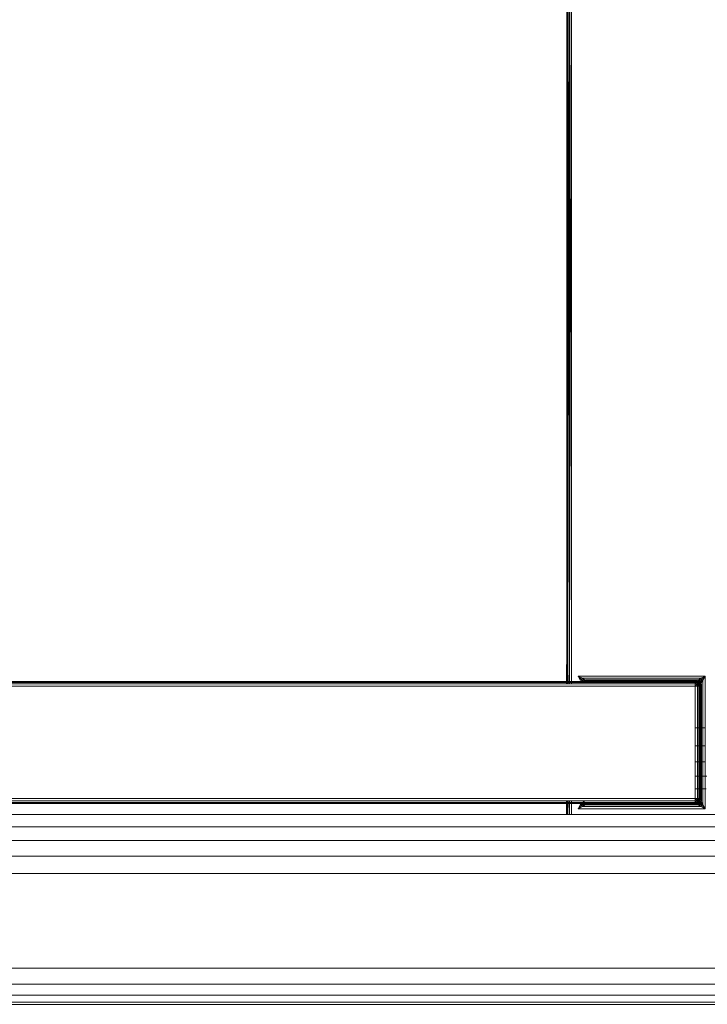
# Model space of a CAD drawing. Header units: millimetres. Extents: x 1 to 3476, y -521 to 159.
# Tile 93 of 130: x 2792 to 2874, y -521 to -403. Entities that reach past the tile are written whole.
import ezdxf

# ---------------------------------------------------------------- set-up
doc = ezdxf.new("R2010")
doc.units = ezdxf.units.MM
doc.layers.add('VG491211CA_dwg', color=8, linetype='Continuous', lineweight=9)

# ---------------------------------------------------------------- blocks, each defined once
blk = doc.blocks.new('VG491211CA_dwg-300031-Poziom 1')
at = {"color": 18, "lineweight": 9}
for p, q in [((289.97, -480.34), (289.97, -385.48)), ((289.52, -385.7), (289.4, -480.06)), ((289.4, -385.76), (289.4, -480.06)), ((289.52, -385.7), (289.52, -480.11)), ((289.71, -480.21), (289.52, -385.7)), ((289.71, -480.21), (289.7, -385.61)), ((289.97, -480.34), (289.7, -385.61)), ((289.37, -480.06), (289.37, -482.37)), ((289.37, -482.37), (289.37, -480.06)), ((289.4, -480.06), (289.4, -482.37)), ((289.4, -480.06), (289.4, -482.37)), ((289.4, -482.37), (289.4, -480.06)), ((289.52, -480.11), (289.5, -482.37)), ((289.52, -480.11), (289.52, -482.37)), ((289.52, -482.37), (289.52, -480.11)), ((289.68, -482.37), (289.71, -480.21)), ((289.7, -480.21), (289.7, -482.37)), ((289.71, -482.37), (289.71, -480.21)), ((289.94, -482.37), (289.97, -480.34)), ((289.97, -482.37), (289.97, -480.34)), ((304.77, -482.07), (214.95, -482.07)), ((215.14, -482.19), (304.77, -482.19)), ((291.29, -481.7), (290.77, -481.44)), ((290.77, -481.44), (291.13, -481.8)), ((290.77, -481.44), (291.03, -481.96)), ((305.97, -481.44), (290.77, -481.44)), ((291.13, -481.8), (291.03, -481.96)), ((291.29, -481.7), (291.13, -481.8)), ((291.52, -481.92), (291.13, -481.8)), ((291.13, -481.8), (291.37, -482.04)), ((291.13, -481.8), (291.25, -482.19)), ((291.59, -481.91), (291.29, -481.7)), ((305.44, -481.7), (291.29, -481.7)), ((291.59, -481.91), (291.29, -481.7)), ((291.37, -482.04), (291.52, -481.92)), ((291.44, -482.07), (291.97, -482.04)), ((291.48, -482.15), (291.52, -481.92)), ((291.52, -481.92), (291.67, -482.04)), ((291.59, -481.91), (291.67, -482.04)), ((305.07, -481.89), (291.67, -481.89)), ((291.67, -481.89), (291.89, -482)), ((291.67, -482.04), (291.89, -482)), ((291.7, -482.07), (291.67, -482.04)), ((291.7, -482.07), (291.89, -482)), ((291.97, -482.04), (291.7, -482.07)), ((291.97, -482.04), (291.7, -482.07)), ((291.89, -482), (304.84, -482)), ((291.89, -482), (291.97, -482.04)), ((304.77, -482.04), (304.84, -482)), ((304.77, -482.07), (304.77, -482.04)), ((304.77, -482.04), (305.03, -482.07)), ((305.03, -482.07), (304.77, -482.04)), ((304.77, -482.04), (305.01, -482.11)), ((304.77, -482.19), (304.77, -482.07)), ((305.01, -482.11), (304.77, -482.07)), ((304.77, -482.07), (304.97, -482.21)), ((304.77, -482.37), (304.77, -482.19)), ((304.77, -482.19), (304.97, -482.21)), ((304.77, -482.37), (304.97, -482.21)), ((304.84, -482), (305.07, -481.89)), ((304.84, -482), (305.07, -482.04)), ((304.84, -482), (305.03, -482.07)), ((305.01, -482.11), (304.97, -482.21)), ((304.97, -482.21), (305.14, -482.26)), ((304.97, -482.21), (305.01, -482.39)), ((305.03, -482.07), (305.01, -482.11)), ((305.2, -482.21), (305.01, -482.11)), ((305.01, -482.11), (305.14, -482.26)), ((305.07, -482.04), (305.03, -482.07)), ((305.03, -482.07), (305.22, -482.19)), ((305.22, -482.19), (305.03, -482.07)), ((305.03, -482.07), (305.2, -482.21)), ((305.14, -481.91), (305.07, -482.04)), ((305.22, -481.92), (305.07, -482.04)), ((305.07, -482.04), (305.25, -482.15)), ((305.07, -482.04), (305.22, -482.19)), ((305.14, -481.91), (305.44, -481.7)), ((305.2, -482.21), (305.14, -482.26)), ((305.22, -482.19), (305.2, -482.21)), ((305.29, -482.39), (305.2, -482.21)), ((305.33, -482.37), (305.2, -482.21)), ((305.22, -481.92), (305.44, -481.7)), ((305.6, -481.8), (305.22, -481.92)), ((305.22, -481.92), (305.37, -482.04)), ((305.22, -481.92), (305.25, -482.15)), ((305.25, -482.15), (305.22, -482.19)), ((305.33, -482.37), (305.22, -482.19)), ((305.22, -482.19), (305.33, -482.37)), ((305.22, -482.19), (305.37, -482.34)), ((305.37, -482.04), (305.25, -482.15)), ((305.25, -482.15), (305.48, -482.19)), ((305.25, -482.15), (305.37, -482.34)), ((305.6, -481.8), (305.37, -482.04)), ((305.37, -482.04), (305.48, -482.19)), ((305.48, -482.19), (305.37, -482.34)), ((305.97, -481.44), (305.44, -481.7)), ((305.6, -481.8), (305.44, -481.7)), ((305.48, -482.19), (305.6, -481.8)), ((305.5, -482.26), (305.7, -481.96)), ((305.5, -482.26), (305.7, -481.96)), ((305.97, -481.44), (305.6, -481.8)), ((305.7, -481.96), (305.6, -481.8)), ((305.7, -481.96), (305.97, -481.44)), ((305.7, -496.78), (305.7, -481.96)), ((305.97, -497.31), (305.97, -481.44)), ((215.25, -482.37), (304.77, -482.37)), ((215.29, -482.64), (304.77, -482.64)), ((304.77, -482.64), (304.77, -482.37)), ((304.77, -482.37), (305.01, -482.39)), ((304.77, -482.64), (305.01, -482.39)), ((304.77, -482.64), (304.77, -496.11)), ((305.03, -482.64), (304.77, -482.64)), ((305.01, -482.39), (305.14, -482.26)), ((305.01, -482.39), (305.2, -482.43)), ((305.01, -482.39), (305.03, -482.64)), ((305.03, -482.64), (305.2, -482.43)), ((305.03, -482.64), (305.03, -496.11)), ((305.22, -482.64), (305.03, -482.64)), ((305.14, -482.26), (305.2, -482.43)), ((305.29, -482.39), (305.14, -482.26)), ((305.2, -482.43), (305.29, -482.39)), ((305.2, -482.43), (305.22, -482.64)), ((305.33, -482.64), (305.2, -482.43)), ((305.33, -482.64), (305.22, -482.64)), ((305.22, -482.64), (305.22, -496.11)), ((305.29, -482.39), (305.33, -482.37)), ((305.33, -482.64), (305.29, -482.39)), ((305.37, -482.64), (305.29, -482.39)), ((305.33, -482.37), (305.37, -482.34)), ((305.37, -482.64), (305.33, -482.37)), ((305.33, -482.37), (305.37, -482.64)), ((305.33, -482.37), (305.4, -482.56)), ((305.33, -496.11), (305.33, -482.64)), ((305.37, -482.64), (305.33, -482.64)), ((305.5, -482.26), (305.37, -482.34)), ((305.37, -482.34), (305.4, -482.56)), ((305.4, -482.56), (305.37, -482.64)), ((305.37, -496.11), (305.37, -482.64)), ((305.37, -482.64), (305.37, -496.11)), ((305.52, -482.34), (305.4, -482.56)), ((305.4, -482.56), (305.4, -496.18)), ((305.52, -496.41), (305.52, -482.34)), ((305.97, -487.63), (304.77, -487.63)), ((305.97, -489.77), (304.77, -489.77)), ((305.97, -491.7), (304.77, -491.7)), ((304.77, -493.43), (306.15, -493.43)), ((304.77, -494.95), (306.08, -494.95)), ((291.37, -496.37), (215.25, -496.37)), ((291.37, -496.11), (215.29, -496.11)), ((289.37, -496.36), (289.37, -498)), ((289.37, -496.36), (289.37, -498)), ((289.4, -496.36), (289.4, -498)), ((289.42, -496.36), (289.41, -498)), ((289.52, -496.36), (289.52, -498)), ((289.52, -498), (289.54, -496.36)), ((289.7, -498), (289.7, -496.36)), ((289.71, -498), (289.73, -496.36)), ((289.97, -498), (289.97, -496.37)), ((304.77, -496.11), (291.37, -496.11)), ((304.77, -496.37), (291.37, -496.37)), ((291.52, -496.56), (291.4, -496.37)), ((291.4, -496.37), (291.52, -496.56)), ((304.77, -496.37), (304.77, -496.11)), ((304.77, -496.11), (305.03, -496.11)), ((304.77, -496.11), (305.01, -496.35)), ((305.01, -496.35), (304.77, -496.37)), ((304.77, -496.56), (304.77, -496.37)), ((304.77, -496.37), (304.97, -496.54)), ((305.01, -496.35), (304.97, -496.54)), ((305.03, -496.11), (305.01, -496.35)), ((305.2, -496.31), (305.01, -496.35)), ((305.01, -496.35), (305.14, -496.48)), ((305.03, -496.11), (305.22, -496.11)), ((305.03, -496.11), (305.2, -496.31)), ((305.2, -496.31), (305.14, -496.48)), ((305.29, -496.35), (305.14, -496.48)), ((305.33, -496.11), (305.2, -496.31)), ((305.22, -496.11), (305.2, -496.31)), ((305.29, -496.35), (305.2, -496.31)), ((305.2, -496.54), (305.29, -496.35)), ((305.33, -496.37), (305.2, -496.54)), ((305.22, -496.11), (305.33, -496.11)), ((305.33, -496.37), (305.22, -496.56)), ((305.22, -496.56), (305.33, -496.37)), ((305.29, -496.35), (305.33, -496.11)), ((305.37, -496.11), (305.29, -496.35)), ((305.33, -496.37), (305.29, -496.35)), ((305.37, -496.11), (305.33, -496.37)), ((305.33, -496.11), (305.37, -496.11)), ((305.33, -496.37), (305.37, -496.11)), ((305.4, -496.18), (305.33, -496.37)), ((305.37, -496.41), (305.33, -496.37)), ((305.37, -496.11), (305.4, -496.18)), ((305.4, -496.18), (305.37, -496.41)), ((305.4, -496.18), (305.52, -496.41)), ((214.95, -496.67), (291.37, -496.67)), ((215.14, -496.56), (291.37, -496.56)), ((291.03, -496.78), (290.77, -497.31)), ((290.77, -497.31), (291.13, -496.94)), ((290.77, -497.31), (291.29, -497.05)), ((290.77, -497.31), (305.97, -497.31)), ((291.03, -496.78), (291.13, -496.94)), ((291.25, -496.56), (291.13, -496.94)), ((291.13, -496.94), (291.37, -496.71)), ((291.13, -496.94), (291.52, -496.82)), ((291.13, -496.94), (291.29, -497.05)), ((291.52, -496.82), (291.29, -497.05)), ((291.59, -496.84), (291.29, -497.05)), ((291.29, -497.05), (305.44, -497.05)), ((291.48, -496.56), (291.37, -496.39)), ((291.5, -496.56), (291.37, -496.39)), ((291.48, -496.6), (291.37, -496.41)), ((291.52, -496.56), (291.37, -496.41)), ((291.37, -496.57), (291.48, -496.56)), ((304.77, -496.56), (291.37, -496.56)), ((291.6, -496.66), (291.37, -496.57)), ((291.48, -496.6), (291.37, -496.71)), ((291.37, -496.67), (304.77, -496.67)), ((291.52, -496.82), (291.37, -496.71)), ((291.37, -496.71), (304.77, -496.71)), ((291.6, -496.66), (291.44, -496.67)), ((291.97, -496.71), (291.44, -496.67)), ((291.48, -496.56), (291.6, -496.66)), ((291.52, -496.56), (291.48, -496.6)), ((291.52, -496.82), (291.48, -496.6)), ((291.67, -496.71), (291.48, -496.6)), ((291.5, -496.56), (291.7, -496.67)), ((291.5, -496.56), (291.7, -496.67)), ((291.52, -496.56), (291.7, -496.67)), ((291.67, -496.71), (291.52, -496.56)), ((291.52, -496.82), (291.67, -496.71)), ((291.59, -496.84), (291.67, -496.71)), ((291.7, -496.67), (291.6, -496.66)), ((291.97, -496.71), (291.6, -496.66)), ((291.67, -496.71), (291.7, -496.67)), ((291.89, -496.75), (291.67, -496.71)), ((291.89, -496.75), (291.67, -496.86)), ((291.67, -496.86), (305.07, -496.86)), ((291.7, -496.67), (291.97, -496.71)), ((291.7, -496.67), (291.97, -496.71)), ((291.89, -496.75), (291.7, -496.67)), ((291.97, -496.71), (291.89, -496.75)), ((304.84, -496.75), (291.89, -496.75)), ((304.77, -496.71), (291.97, -496.71)), ((304.97, -496.54), (304.77, -496.56)), ((304.77, -496.67), (304.97, -496.54)), ((304.77, -496.67), (304.77, -496.56)), ((304.77, -496.67), (305.01, -496.63)), ((304.77, -496.71), (305.01, -496.63)), ((304.77, -496.71), (304.77, -496.67)), ((305.03, -496.67), (304.77, -496.71)), ((304.77, -496.71), (305.03, -496.67)), ((304.84, -496.75), (304.77, -496.71)), ((305.03, -496.67), (304.84, -496.75)), ((305.07, -496.71), (304.84, -496.75)), ((305.07, -496.86), (304.84, -496.75)), ((305.14, -496.48), (304.97, -496.54)), ((304.97, -496.54), (305.01, -496.63)), ((305.01, -496.63), (305.14, -496.48)), ((305.01, -496.63), (305.2, -496.54)), ((305.01, -496.63), (305.03, -496.67)), ((305.03, -496.67), (305.2, -496.54)), ((305.22, -496.56), (305.03, -496.67)), ((305.03, -496.67), (305.22, -496.56)), ((305.03, -496.67), (305.07, -496.71)), ((305.22, -496.56), (305.07, -496.71)), ((305.25, -496.6), (305.07, -496.71)), ((305.22, -496.82), (305.07, -496.71)), ((305.14, -496.84), (305.07, -496.71)), ((305.14, -496.48), (305.2, -496.54)), ((305.14, -496.84), (305.44, -497.05)), ((305.14, -496.84), (305.44, -497.05)), ((305.2, -496.54), (305.22, -496.56)), ((305.37, -496.41), (305.22, -496.56)), ((305.22, -496.56), (305.25, -496.6)), ((305.25, -496.6), (305.22, -496.82)), ((305.37, -496.71), (305.22, -496.82)), ((305.22, -496.82), (305.6, -496.94)), ((305.37, -496.41), (305.25, -496.6)), ((305.48, -496.56), (305.25, -496.6)), ((305.25, -496.6), (305.37, -496.71)), ((305.48, -496.56), (305.37, -496.41)), ((305.5, -496.48), (305.37, -496.41)), ((305.48, -496.56), (305.37, -496.71)), ((305.6, -496.94), (305.37, -496.71)), ((305.44, -497.05), (305.6, -496.94)), ((305.44, -497.05), (305.97, -497.31)), ((305.6, -496.94), (305.48, -496.56)), ((305.48, -496.56), (305.7, -496.78)), ((305.5, -496.48), (305.7, -496.78)), ((305.6, -496.94), (305.7, -496.78)), ((305.97, -497.31), (305.6, -496.94)), ((305.97, -497.31), (305.7, -496.78)), ((881.44, -498), (27.42, -498)), ((881.44, -499.47), (27.42, -499.47)), ((27.42, -501.13), (881.44, -501.13)), ((27.42, -502.99), (881.44, -502.99)), ((27.42, -505.06), (881.44, -505.06)), ((903.79, -516.42), (5.07, -516.42)), ((903.79, -518.31), (5.07, -518.31)), ((5.07, -519.66), (903.79, -519.66)), ((5.07, -520.47), (903.79, -520.47)), ((5.07, -520.74), (903.79, -520.74))]:
    blk.add_line(p, q, dxfattribs=at)

msp = doc.modelspace()

# ---------------------------------------------------------------- block references
at = {"layer": 'VG491211CA_dwg', "color": 18}
msp.add_blockref('VG491211CA_dwg-300031-Poziom 1', (2568.19, 0), dxfattribs=at)

doc.saveas('drawing.dxf')
